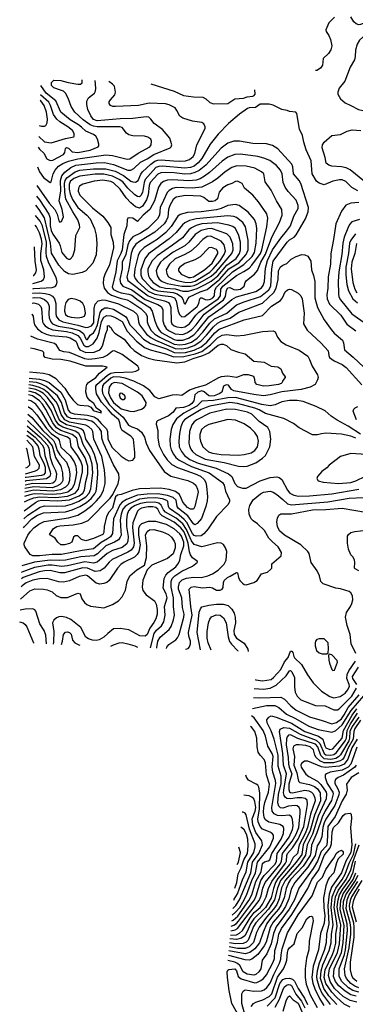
# Model space of a CAD drawing. Extents: x 997028 to 1115134, y 536408 to 618974.
# Tile 11 of 256: x 997028 to 1000520, y 551237 to 561478. Entities that reach past the tile are written whole.
import ezdxf

# ---------------------------------------------------------------- set-up
doc = ezdxf.new("R2010")
doc.units = 0

msp = doc.modelspace()

# ---------------------------------------------------------------- linework, layer by layer
at = {"layer": '0CON10XD'}
for points in [[(1000765, 561528), (1000619, 561445), (1000575, 561427), (1000555, 561425), (1000528, 561435), (1000506, 561456), (1000475, 561507)], [(1000305, 561503), (1000243, 561447), (1000214, 561374), (1000217, 561355), (1000244, 561314), (1000263, 561273), (1000276, 561205), (1000267, 561165), (1000241, 561125), (1000186, 561075), (1000178, 561005), (1000158, 560975), (1000119, 560951), (1000107, 560950)], [(1000992, 561498), (1000945, 561476), (1000825, 561446), (1000675, 561365), (1000562, 561265), (1000538, 561225), (1000522, 561162), (1000520, 561095), (1000511, 561059), (1000466, 560985), (1000411, 560839), (1000351, 560765), (1000337, 560725), (1000339, 560705), (1000365, 560655), (1000415, 560612), (1000475, 560587), (1000553, 560543), (1000675, 560515)], [(997202, 559644), (997236, 559605), (997331, 559455), (997344, 559415), (997344, 559335), (997355, 559286), (997375, 559248), (997439, 559155), (997451, 559125), (997466, 559055), (997515, 558997), (997535, 558986), (997555, 558986), (997583, 559017), (997601, 559085), (997612, 559235), (997655, 559315), (997652, 559345), (997634, 559395), (997581, 559479), (997510, 559610), (997499, 559685), (997495, 559775), (997501, 559805), (997518, 559832), (997605, 559895), (997655, 559912), (997795, 559927), (997925, 559927), (998021, 559901), (998107, 559857), (998185, 559800), (998205, 559790), (998235, 559787), (998261, 559805), (998288, 559872), (998305, 559894), (998393, 559977), (998434, 560006), (998465, 560017), (998502, 560022), (998630, 560010), (998695, 560005), (998755, 560011), (998795, 560025), (998833, 560055), (998850, 560085), (998872, 560178), (998957, 560345), (998958, 560365), (998944, 560394), (998925, 560409), (998825, 560424), (998724, 560454), (998694, 560475), (998665, 560535), (998645, 560560), (998585, 560591), (998545, 560604), (998375, 560610), (998265, 560585), (998025, 560574), (997996, 560576), (997974, 560584), (997960, 560605), (997961, 560625), (997972, 560645), (998018, 560695), (998026, 560725), (998014, 560785), (997995, 560808), (997956, 560836)], [(997206, 559753), (997335, 559570), (997394, 559504), (997418, 559455), (997435, 559385), (997445, 559373), (997465, 559380), (997484, 559426), (997472, 559505), (997439, 559595), (997456, 559694), (997453, 559805), (997468, 559855), (997497, 559893), (997559, 559941), (997611, 559965), (997825, 559989), (997912, 559992), (998005, 559972), (998155, 559914), (998185, 559913), (998215, 559929), (998285, 559996), (998355, 560031), (998425, 560076), (998595, 560146), (998606, 560155), (998611, 560175), (998592, 560245), (998515, 560335), (998427, 560397), (998394, 560445), (998373, 560463), (998345, 560468), (998205, 560449), (998075, 560446), (997835, 560427), (997795, 560439), (997767, 560477), (997739, 560545), (997728, 560595), (997728, 560632), (997745, 560665), (997808, 560715), (997817, 560735), (997819, 560765), (997814, 560844)], [(997214, 559946), (997235, 559894), (997275, 559836), (997345, 559786), (997355, 559793), (997376, 559874), (997396, 559914), (997432, 559955), (997477, 559983), (997535, 560008), (997635, 560032), (997925, 560071), (997995, 560065), (998145, 560028), (998175, 560031), (998261, 560089), (998382, 560155), (998398, 560175), (998400, 560215), (998392, 560235), (998360, 560255), (998327, 560265), (998205, 560270), (998165, 560279), (998138, 560298), (998095, 560355), (998072, 560365), (997835, 560365), (997795, 560370), (997763, 560383), (997689, 560435), (997601, 560515), (997564, 560574), (997532, 560662), (997504, 560714), (997486, 560736), (997454, 560746), (997385, 560769), (997358, 560795), (997358, 560825), (997385, 560850), (997455, 560845), (997533, 560823), (997635, 560807), (997661, 560809), (997680, 560820), (997679, 560852)], [(998394, 560811), (998515, 560773), (998635, 560733), (998731, 560691), (998835, 560675), (998935, 560671), (998966, 560656), (999005, 560616), (999045, 560604), (999195, 560607), (999265, 560656), (999358, 560662), (999395, 560677), (999455, 560682), (999469, 560691), (999478, 560705), (999475, 560749)], [(997222, 560153), (997235, 560133), (997278, 560088), (997312, 560032), (997345, 560013), (997375, 560016), (997486, 560075), (997499, 560095), (997505, 560137), (997515, 560147), (997535, 560142), (997575, 560105), (997635, 560096), (997760, 560120), (997844, 560156), (997851, 560165), (997852, 560185), (997839, 560235), (997821, 560265), (997795, 560285), (997715, 560319), (997670, 560360), (997639, 560385), (997553, 560435), (997456, 560515), (997403, 560633), (997304, 560715), (997247, 560792)], [(997226, 560264), (997285, 560209), (997355, 560196), (997505, 560241), (997591, 560259), (997596, 560265), (997594, 560295), (997579, 560325), (997530, 560365), (997445, 560414), (997415, 560442), (997381, 560491), (997349, 560585), (997330, 560620), (997244, 560698)], [(1000545, 559699), (1000485, 559731), (1000420, 559795), (1000385, 559811), (1000355, 559812), (1000285, 559799), (1000195, 559762), (1000145, 559777), (1000117, 559797), (1000072, 559875), (1000060, 560010), (1000010, 560125), (999983, 560205), (999970, 560275), (999940, 560340), (999912, 560502), (999900, 560515), (999835, 560523), (999810, 560535), (999755, 560544), (999665, 560588), (999625, 560600), (999531, 560599), (999480, 560565), (999415, 560560), (999397, 560553), (999316, 560495), (999202, 560398), (999094, 560286), (999010, 560185), (998925, 560035), (998885, 559989), (998845, 559955), (998805, 559940), (998745, 559932), (998515, 559953), (998475, 559951), (998445, 559940), (998334, 559816), (998324, 559786), (998305, 559680), (998290, 559650), (998275, 559637), (998255, 559639), (998225, 559656), (998155, 559725), (998100, 559790), (998065, 559817), (997995, 559852), (997905, 559872), (997815, 559871), (997655, 559849), (997593, 559825), (997553, 559795), (997544, 559765), (997543, 559715), (997555, 559665), (997579, 559609), (997635, 559524), (997727, 559445), (997761, 559405), (997807, 559305), (997824, 559236), (997831, 559145), (997825, 559031), (997789, 558945), (997716, 558865), (997679, 558849), (997581, 558829), (997535, 558835), (997495, 558858), (997434, 558924), (997360, 559050), (997350, 559155), (997285, 559417), (997230, 559505), (997198, 559549)], [(997230, 560379), (997255, 560371), (997285, 560370), (997301, 560379), (997315, 560405), (997318, 560442), (997306, 560515), (997284, 560585), (997247, 560635), (997241, 560640)], [(1000615, 559794), (1000465, 559915), (1000425, 559938), (1000375, 559949), (1000275, 559954), (1000243, 559965), (1000216, 559986), (1000206, 560044), (1000176, 560145), (1000179, 560175), (1000196, 560205), (1000275, 560272), (1000365, 560284), (1000435, 560319), (1000487, 560333), (1000578, 560325)], [(998695, 558096), (998755, 558103), (998817, 558125), (998875, 558166), (998935, 558229), (999005, 558323), (999055, 558367), (999183, 558427), (999285, 558512), (999365, 558545), (999535, 558600), (999622, 558668), (999642, 558705), (999651, 558885), (999667, 558965), (999810, 559165), (999835, 559189), (999883, 559217), (999905, 559240), (1000001, 559405), (1000029, 559481), (1000032, 559525), (999953, 559775), (999935, 559806), (999876, 559876), (999869, 559949), (999860, 559975), (999715, 560136), (999658, 560168), (999595, 560186), (999455, 560190), (999315, 560216), (999256, 560214), (999195, 560194), (999125, 560143), (998965, 559965), (998895, 559908), (998852, 559888), (998805, 559874), (998745, 559871), (998635, 559885), (998545, 559889), (998496, 559884), (998465, 559871), (998385, 559785), (998376, 559755), (998364, 559655), (998348, 559605), (998305, 559540), (998275, 559518), (998235, 559532), (998184, 559574), (998136, 559626), (998075, 559714), (998005, 559780), (997975, 559795), (997895, 559808), (997805, 559800), (997685, 559766), (997651, 559745), (997641, 559725), (997637, 559695), (997655, 559653), (997785, 559522), (997894, 559435), (997947, 559367), (997975, 559315), (997977, 559245), (998002, 559165), (998003, 559105), (997962, 558928), (997914, 558826), (997901, 558785), (997896, 558735), (997908, 558685), (997942, 558642), (997984, 558614), (998075, 558581), (998145, 558564), (998185, 558545), (998289, 558475), (998337, 558427), (998353, 558395), (998356, 558335), (998365, 558305), (998397, 558245), (998435, 558208), (998485, 558176), (998635, 558102), (998695, 558096)], [(998665, 558144), (998725, 558144), (998785, 558166), (998839, 558201), (998883, 558245), (998995, 558389), (999135, 558485), (999234, 558566), (999285, 558596), (999485, 558651), (999545, 558690), (999563, 558715), (999576, 558755), (999587, 558895), (999605, 558975), (999660, 559085), (999744, 559206), (999803, 559277), (999847, 559333), (999882, 559435), (999927, 559515), (999926, 559545), (999905, 559602), (999821, 559691), (999792, 559735), (999771, 559785), (999758, 559875), (999742, 559912), (999700, 559960), (999632, 560012), (999568, 560038), (999505, 560054), (999325, 560079), (999265, 560076), (999195, 560048), (999135, 560005), (999002, 559888), (998950, 559850), (998906, 559824), (998865, 559810), (998789, 559801), (998617, 559813), (998565, 559808), (998525, 559794), (998497, 559773), (998473, 559737), (998432, 559595), (998384, 559505), (998312, 559445), (998255, 559380), (998205, 559414), (998175, 559418), (998155, 559412), (998146, 559395), (998143, 559335), (998111, 559245), (998093, 559085), (998081, 559045), (998041, 558969), (998030, 558855), (997991, 558695), (998005, 558671), (998045, 558651), (998085, 558638), (998165, 558624), (998195, 558612), (998261, 558561), (998383, 558483), (998408, 558448), (998434, 558345), (998458, 558285), (998478, 558248), (998502, 558225), (998635, 558150), (998665, 558144)], [(998725, 558204), (998775, 558225), (998818, 558255), (998864, 558305), (998947, 558415), (999148, 558565), (999171, 558599), (999179, 558665), (999195, 558689), (999215, 558693), (999255, 558673), (999285, 558667), (999325, 558676), (999364, 558705), (999374, 558745), (999387, 558765), (999470, 558830), (999501, 558869), (999536, 558955), (999585, 559040), (999653, 559217), (999731, 559369), (999758, 559445), (999754, 559505), (999700, 559595), (999645, 559705), (999582, 559792), (999569, 559875), (999545, 559897), (999475, 559932), (999385, 559955), (999288, 559958), (999235, 559940), (999165, 559896), (999091, 559829), (999035, 559790), (998925, 559736), (998825, 559724), (998655, 559732), (998617, 559723), (998585, 559703), (998561, 559679), (998523, 559597), (998490, 559525), (998482, 559445), (998462, 559405), (998361, 559305), (998285, 559256), (998205, 559218), (998171, 559179), (998153, 559135), (998132, 559035), (998096, 558955), (998093, 558885), (998070, 558775), (998076, 558736), (998100, 558705), (998195, 558668), (998335, 558569), (998466, 558516), (998500, 558495), (998517, 558465), (998516, 558346), (998530, 558300), (998554, 558265), (998577, 558245), (998645, 558211), (998725, 558204)], [(998715, 558275), (998745, 558283), (998795, 558315), (998860, 558405), (998891, 558435), (999094, 558575), (999116, 558605), (999122, 558675), (999143, 558707), (999285, 558819), (999362, 558858), (999415, 558895), (999444, 558926), (999533, 559045), (999548, 559085), (999599, 559325), (999611, 559415), (999598, 559458), (999513, 559583), (999455, 559652), (999368, 559725), (999343, 559775), (999295, 559798), (999275, 559796), (999237, 559773), (999195, 559762), (999141, 559729), (999102, 559685), (999085, 559615), (999061, 559595), (999035, 559586), (998995, 559586), (998945, 559629), (998912, 559642), (998755, 559651), (998657, 559633), (998625, 559609), (998589, 559545), (998577, 559505), (998568, 559425), (998551, 559385), (998530, 559355), (998435, 559268), (998275, 559171), (998238, 559142), (998205, 559099), (998188, 559045), (998164, 558886), (998144, 558805), (998155, 558765), (998365, 558605), (998435, 558578), (998535, 558555), (998576, 558536), (998592, 558515), (998601, 558485), (998603, 558335), (998610, 558315), (998635, 558294), (998665, 558283), (998715, 558275)], [(1000555, 559575), (1000475, 559568), (1000420, 559550), (1000376, 559485), (1000318, 559355), (1000292, 559192), (1000265, 559045), (1000262, 558935), (1000236, 558804), (1000233, 558687), (1000223, 558615), (1000227, 558575), (1000250, 558520), (1000370, 558405), (1000432, 558312), (1000525, 558241)], [(998715, 558387), (998745, 558392), (998874, 558495), (998893, 558525), (998903, 558575), (998913, 558585), (998925, 558586), (998959, 558569), (998985, 558564), (999015, 558571), (999038, 558585), (999054, 558605), (999059, 558665), (999075, 558695), (999244, 558855), (999360, 558930), (999446, 559015), (999473, 559055), (999490, 559155), (999495, 559305), (999488, 559355), (999470, 559400), (999405, 559475), (999311, 559545), (999275, 559556), (999193, 559547), (999125, 559515), (999075, 559501), (998918, 559478), (998775, 559473), (998697, 559453), (998675, 559433), (998605, 559327), (998549, 559265), (998457, 559193), (998323, 559107), (998278, 559062), (998261, 559025), (998227, 558885), (998221, 558815), (998229, 558785), (998253, 558755), (998365, 558655), (998435, 558624), (998515, 558610), (998600, 558600), (998640, 558585), (998655, 558555), (998677, 558447), (998692, 558412), (998715, 558387)], [(997164, 558679), (997175, 558682), (997365, 558692), (997396, 558704), (997411, 558719), (997418, 558752), (997409, 558795), (997332, 558945), (997307, 559015), (997303, 559055), (997307, 559163), (997265, 559335), (997242, 559382), (997194, 559440)], [(998745, 558522), (998755, 558524), (998777, 558575), (998796, 558595), (998905, 558646), (998979, 558671), (999110, 558780), (999205, 558885), (999310, 558950), (999383, 559035), (999406, 559085), (999406, 559185), (999379, 559325), (999349, 559369), (999285, 559420), (999255, 559431), (999195, 559438), (998865, 559407), (998795, 559390), (998745, 559365), (998721, 559345), (998656, 559265), (998585, 559197), (998367, 559043), (998329, 558991), (998289, 558875), (998290, 558825), (998304, 558785), (998388, 558695), (998425, 558671), (998465, 558657), (998625, 558639), (998667, 558627), (998712, 558595), (998729, 558565), (998735, 558533), (998745, 558522)], [(998725, 558653), (998785, 558655), (998875, 558682), (998958, 558722), (999021, 558759), (999089, 558815), (999185, 558924), (999281, 558995), (999316, 559045), (999327, 559085), (999326, 559165), (999304, 559244), (999269, 559309), (999246, 559326), (999205, 559341), (999085, 559365), (998925, 559356), (998863, 559337), (998815, 559313), (998789, 559291), (998722, 559208), (998618, 559132), (998459, 559021), (998405, 558970), (998361, 558885), (998360, 558855), (998369, 558815), (998383, 558785), (998416, 558745), (998485, 558700), (998545, 558686), (998645, 558677), (998725, 558653)], [(1000565, 559400), (1000485, 559374), (1000461, 559349), (1000441, 559309), (1000403, 559217), (1000390, 559155), (1000381, 559035), (1000348, 558855), (1000340, 558755), (1000344, 558625), (1000349, 558595), (1000365, 558565), (1000485, 558420), (1000635, 558311)], [(997166, 558735), (997251, 558759), (997275, 558776), (997288, 558805), (997279, 558875), (997250, 558975), (997249, 559045), (997264, 559145), (997256, 559195), (997235, 559262), (997205, 559325), (997190, 559340)], [(998805, 558705), (998845, 558713), (998881, 558729), (999020, 558810), (999075, 558860), (999236, 559045), (999250, 559085), (999247, 559147), (999219, 559215), (999185, 559251), (999025, 559305), (998985, 559304), (998915, 559285), (998853, 559245), (998788, 559165), (998745, 559125), (998625, 559061), (998524, 558985), (998494, 558955), (998462, 558905), (998450, 558865), (998459, 558815), (998479, 558779), (998509, 558755), (998564, 558734), (998715, 558707), (998805, 558705)], [(998805, 558745), (998855, 558758), (999005, 558851), (999042, 558885), (999109, 558965), (999157, 559035), (999169, 559075), (999157, 559135), (999125, 559173), (999016, 559226), (998978, 559222), (998935, 559192), (998868, 559122), (998809, 559071), (998748, 559035), (998645, 558991), (998588, 558935), (998554, 558875), (998558, 558835), (998577, 558805), (998609, 558785), (998668, 558765), (998745, 558748), (998805, 558745)], [(1000521, 559249), (1000472, 559185), (1000458, 559152), (1000448, 559045), (1000423, 558903), (1000421, 558825), (1000431, 558725), (1000448, 558658), (1000494, 558574), (1000542, 558532)], [(997170, 558816), (997175, 558819), (997195, 558845), (997203, 558875), (997190, 558965), (997183, 559113), (997182, 559117)], [(998806, 558796), (998835, 558802), (998951, 558875), (999030, 558945), (999089, 559045), (999090, 559065), (999077, 559087), (999025, 559108), (998995, 559104), (998905, 559012), (998849, 558981), (998745, 558941), (998695, 558905), (998681, 558885), (998682, 558865), (998710, 558830), (998785, 558798), (998806, 558796)], [(1000531, 559149), (1000516, 559045), (1000483, 558957), (1000477, 558885), (1000494, 558745), (1000516, 558676), (1000537, 558637)], [(997162, 558633), (997165, 558634), (997235, 558637), (997295, 558630), (997339, 558619), (997371, 558601), (997390, 558575), (997405, 558525), (997404, 558425), (997409, 558395), (997437, 558357), (997479, 558335), (997635, 558301), (997715, 558276), (997741, 558279), (997775, 558294), (997799, 558325), (997804, 558475), (997815, 558520), (997846, 558554), (997895, 558565), (997925, 558562), (998055, 558524), (998211, 558445), (998247, 558415), (998259, 558395), (998264, 558335), (998276, 558305), (998348, 558208), (998392, 558172), (998441, 558145), (998645, 558058), (998716, 558056), (998776, 558064), (998845, 558088), (998914, 558135), (998972, 558195), (999044, 558285), (999085, 558321), (999125, 558341), (999218, 558372), (999309, 558435), (999555, 558531), (999671, 558639), (999698, 558685), (999716, 558776), (999722, 558865), (999742, 558908), (999765, 558925), (999807, 558943), (999853, 558987), (999904, 559016), (999965, 559034), (999995, 559033), (1000025, 559017), (1000056, 558965), (1000064, 558875), (1000086, 558816), (1000100, 558755), (1000100, 558585), (1000127, 558485), (1000196, 558356), (1000269, 558255), (1000299, 558219), (1000386, 558145), (1000398, 558118), (1000409, 558045), (1000497, 557967), (1000609, 557865)], [(997161, 558584), (997185, 558588), (997245, 558584), (997287, 558567), (997315, 558542), (997329, 558519), (997336, 558495), (997330, 558415), (997336, 558376), (997351, 558335), (997369, 558315), (997430, 558290), (997561, 558271), (997649, 558245), (997691, 558215), (997715, 558160), (997725, 558150), (997735, 558153), (997760, 558195), (997795, 558222), (997815, 558247), (997837, 558303), (997866, 558434), (997885, 558462), (997915, 558480), (997945, 558481), (998005, 558468), (998130, 558390), (998148, 558368), (998176, 558305), (998218, 558258), (998316, 558156), (998389, 558109), (998555, 558055), (998635, 558018), (998695, 558013), (998755, 558018), (998845, 558040), (998915, 558077), (998974, 558125), (999059, 558221), (999105, 558260), (999365, 558356), (999555, 558402), (999648, 558498), (999742, 558558), (999762, 558585), (999791, 558649), (999815, 558669), (999835, 558676), (999855, 558673), (999925, 558633), (999953, 558605), (999966, 558574), (999987, 558425), (999980, 558315), (1000018, 558248), (1000164, 558114), (1000239, 558035), (1000244, 557985), (1000253, 557965), (1000301, 557931), (1000382, 557892), (1000425, 557861), (1000589, 557679)], [(997635, 558377), (997675, 558383), (997704, 558395), (997712, 558425), (997702, 558492), (997686, 558525), (997659, 558549), (997615, 558569), (997565, 558577), (997533, 558567), (997509, 558535), (997498, 558495), (997494, 558445), (997505, 558411), (997526, 558395), (997565, 558384), (997635, 558377)], [(997158, 558529), (997175, 558533), (997225, 558518), (997249, 558495), (997256, 558475), (997266, 558335), (997275, 558315), (997294, 558294), (997329, 558269), (997373, 558253), (997516, 558234), (997575, 558220), (997633, 558193), (997657, 558167), (997695, 558093), (997715, 558079), (997745, 558080), (997793, 558107), (997835, 558165), (997857, 558223), (997881, 558339), (997905, 558385), (997935, 558401), (997975, 558398), (998015, 558384), (998095, 558338), (998147, 558237), (998243, 558133), (998327, 558067), (998385, 558043), (998545, 558004), (998633, 557973), (998735, 557975), (998855, 558003), (998925, 558028), (999014, 558096), (999085, 558169), (999135, 558195), (999185, 558202), (999285, 558190), (999365, 558195), (999555, 558236), (999665, 558243), (999685, 558232), (999712, 558175), (999745, 558130), (999799, 558095), (999935, 558042), (1000025, 557978), (1000045, 557945), (1000071, 557875), (1000126, 557785), (1000132, 557755), (1000127, 557733), (1000104, 557685), (1000052, 557655), (999958, 557632), (999755, 557607), (999635, 557577), (999565, 557566), (999465, 557578), (999258, 557618), (999232, 557632), (999200, 557675), (999175, 557680), (999149, 557665), (999132, 557605), (999103, 557585), (999053, 557567), (999015, 557562), (998995, 557566), (998948, 557608), (998925, 557617), (998881, 557605), (998851, 557575), (998839, 557515), (998820, 557485), (998792, 557465), (998734, 557444), (998653, 557437), (998626, 557395), (998575, 557357), (998461, 557305), (998452, 557295), (998448, 557272), (998464, 557205), (998465, 557125), (998481, 557045), (998524, 556955), (998561, 556901), (998613, 556853), (998669, 556819), (998855, 556755), (998910, 556730), (998947, 556697), (998964, 556665), (998973, 556625), (998981, 556515), (998979, 556475), (998965, 556415), (998920, 556290), (998875, 556238), (998850, 556225), (998835, 556235), (998776, 556316), (998679, 556395), (998668, 556415), (998655, 556479), (998625, 556509), (998565, 556529), (998465, 556545), (998355, 556544), (998255, 556533), (998141, 556489), (998095, 556459), (998069, 556431), (998004, 556285), (997993, 556135), (997972, 556098), (997943, 556077), (997875, 556041), (997798, 555975), (997677, 555957), (997465, 555914), (997365, 555914), (997235, 555900), (997165, 555900), (997136, 555916), (997082, 555995), (997075, 556015), (997076, 556035), (997114, 556115), (997140, 556155), (997175, 556192), (997228, 556232), (997283, 556257), (997535, 556297), (997634, 556326), (997705, 556370), (997783, 556427), (997828, 556472), (997871, 556525), (997902, 556585), (997918, 556655), (997919, 556705), (997910, 556795), (997884, 556935), (997799, 557115), (997788, 557195), (997779, 557215), (997748, 557245), (997715, 557261), (997545, 557291), (997497, 557315), (997460, 557370), (997429, 557465), (997408, 557505), (997331, 557591), (997281, 557631), (997234, 557654), (997164, 557674), (997125, 557679)], [(997154, 558416), (997156, 558415), (997167, 558395), (997174, 558335), (997184, 558305), (997214, 558264), (997258, 558228), (997305, 558206), (997352, 558192), (997515, 558178), (997555, 558169), (997611, 558135), (997624, 558115), (997631, 558091), (997639, 558065), (997655, 558045), (997715, 558017), (997805, 558021), (997861, 558045), (997879, 558065), (997893, 558097), (997925, 558213), (997942, 558255), (997943, 558295), (997953, 558297), (997960, 558295), (997962, 558282), (997975, 558280), (997990, 558250), (998019, 558219), (998115, 558156), (998178, 558075), (998218, 558038), (998295, 557986), (998365, 557958), (998435, 557941), (998665, 557910), (998745, 557919), (998834, 557955), (998934, 557984), (998997, 558013), (999095, 558091), (999125, 558102), (999145, 558102), (999179, 558089), (999225, 558047), (999305, 558019), (999375, 558003), (999465, 557928), (999572, 557915), (999645, 557876), (999715, 557869), (999746, 557845), (999762, 557802), (999792, 557765), (999792, 557755), (999766, 557724), (999760, 557705), (999750, 557695), (999722, 557685), (999625, 557670), (999565, 557667), (999497, 557685), (999477, 557705), (999476, 557736), (999466, 557766), (999410, 557785), (999356, 557784), (999285, 557758), (999195, 557772), (999125, 557765), (999096, 557754), (998962, 557678), (998860, 557650), (998796, 557624), (998715, 557568), (998665, 557575), (998616, 557574), (998475, 557534), (998435, 557555), (998382, 557622), (998315, 557671), (998217, 557717), (998125, 557751), (998075, 557761), (998005, 557764), (997975, 557748), (997901, 557685), (997890, 557665), (997887, 557625), (997891, 557595), (997911, 557551), (997960, 557475), (998007, 557427), (998106, 557345), (998162, 557262), (998195, 557242), (998255, 557221), (998297, 557187), (998326, 557135), (998343, 557073), (998378, 556998), (998530, 556780), (998601, 556731), (998776, 556685), (998835, 556657), (998860, 556635), (998880, 556595), (998886, 556565), (998852, 556415), (998835, 556386), (998805, 556386), (998775, 556405), (998725, 556461), (998710, 556500), (998690, 556540), (998650, 556570), (998582, 556592), (998495, 556605), (998275, 556599), (998200, 556580), (998085, 556539), (998045, 556532), (998025, 556515), (997995, 556397), (997955, 556355), (997931, 556309), (997906, 556205), (997903, 556145), (997895, 556125), (997795, 556083), (997715, 556059), (997671, 556071), (997635, 556109), (997605, 556111), (997587, 556095), (997571, 556045), (997545, 556029), (997495, 556015), (997455, 556015), (997425, 556042), (997396, 556086), (997344, 556115), (997338, 556125), (997381, 556185), (997416, 556205), (997445, 556212), (997585, 556224), (997675, 556240), (997741, 556269), (997970, 556500), (997999, 556541), (998054, 556655), (998063, 556705), (998059, 556755), (998005, 556847), (997900, 557075), (997883, 557125), (997879, 557195), (997860, 557225), (997805, 557286), (997775, 557303), (997710, 557320), (997565, 557331), (997527, 557347), (997493, 557393), (997465, 557496), (997423, 557565), (997304, 557664), (997257, 557687), (997203, 557703), (997126, 557713)], [(997128, 557749), (997235, 557739), (997286, 557726), (997334, 557704), (997455, 557605), (997501, 557525), (997534, 557415), (997555, 557392), (997595, 557380), (997735, 557366), (997805, 557346), (997835, 557326), (997875, 557277), (997932, 557222), (997941, 557195), (997946, 557115), (997990, 557030), (998085, 556939), (998135, 556903), (998165, 556890), (998205, 556895), (998225, 556925), (998228, 556975), (998214, 557114), (998185, 557145), (998096, 557206), (998082, 557232), (998072, 557285), (998059, 557315), (997993, 557373), (997951, 557421), (997881, 557501), (997828, 557585), (997819, 557635), (997822, 557665), (997832, 557685), (997941, 557779), (997975, 557800), (998015, 557809), (998204, 557816), (998237, 557823), (998264, 557835), (998270, 557845), (998258, 557875), (998095, 557995), (998015, 558034), (997995, 558030), (997942, 557988), (997894, 557966), (997815, 557949), (997745, 557945), (997705, 557951), (997545, 558015), (997487, 558025), (997445, 558038), (997412, 558092), (997389, 558109), (997215, 558154), (997145, 558185)], [(997130, 557814), (997275, 557802), (997335, 557787), (997400, 557750), (997497, 557647), (997537, 557583), (997585, 557519), (997631, 557475), (997655, 557468), (997740, 557460), (997767, 557447), (997792, 557415), (997805, 557408), (997875, 557389), (997879, 557395), (997872, 557405), (997827, 557437), (997800, 557485), (997757, 557517), (997731, 557551), (997718, 557605), (997719, 557655), (997728, 557685), (997744, 557706), (997820, 557755), (997859, 557801), (997938, 557865), (997893, 557873), (997715, 557875), (997554, 557926), (997458, 557942), (997367, 557947), (997294, 557964), (997281, 557981), (997280, 558015), (997265, 558030), (997180, 558055), (997140, 558063)], [(997067, 556194), (997077, 556205), (997156, 556285), (997215, 556323), (997275, 556349), (997505, 556359), (997575, 556379), (997655, 556416), (997723, 556457), (997771, 556499), (997809, 556545), (997824, 556575), (997832, 556625), (997843, 556755), (997839, 556845), (997806, 556954), (997771, 557031), (997715, 557115), (997705, 557165), (997691, 557201), (997663, 557223), (997627, 557237), (997515, 557263), (997455, 557300), (997435, 557327), (997377, 557467), (997317, 557547), (997275, 557590), (997242, 557612), (997195, 557631), (997124, 557646)], [(998215, 557404), (998294, 557426), (998325, 557444), (998342, 557465), (998343, 557495), (998301, 557565), (998254, 557605), (998095, 557695), (998015, 557704), (997985, 557692), (997961, 557655), (997954, 557596), (997973, 557545), (998005, 557496), (998085, 557431), (998175, 557405), (998215, 557404)], [(1000575, 557166), (1000445, 557250), (1000332, 557312), (1000268, 557355), (1000205, 557409), (1000113, 557455), (999976, 557506), (999915, 557518), (999835, 557518), (999755, 557503), (999688, 557472), (999635, 557463), (999546, 557474), (999275, 557550), (999195, 557546), (999045, 557516), (998925, 557511), (998872, 557458), (998735, 557384), (998660, 557325), (998622, 557268), (998604, 557215), (998592, 557115), (998595, 557045), (998605, 557005), (998628, 556958), (998654, 556925), (998687, 556897), (998815, 556830), (998999, 556765), (999139, 556665), (999157, 556635), (999169, 556575), (999212, 556485), (999212, 556465), (999196, 556434), (999075, 556310), (998989, 556181), (998945, 556129), (998915, 556111), (998865, 556107), (998845, 556113), (998825, 556134), (998767, 556247), (998741, 556281), (998688, 556325), (998586, 556395), (998576, 556415), (998571, 556465), (998558, 556478), (998514, 556495), (998445, 556505), (998355, 556502), (998275, 556491), (998167, 556443), (998125, 556415), (998102, 556388), (998084, 556335), (998073, 556275), (998079, 556159), (998083, 556115), (998075, 556095), (998055, 556069), (998016, 556044), (997923, 556005), (997837, 555923), (997805, 555903), (997665, 555892), (997505, 555857), (997445, 555852), (997345, 555858), (997184, 555836), (997051, 555797)], [(997070, 556287), (997114, 556325), (997241, 556409), (997285, 556422), (997415, 556417), (997505, 556422), (997579, 556441), (997645, 556471), (997716, 556515), (997753, 556555), (997767, 556597), (997788, 556765), (997784, 556855), (997757, 556937), (997690, 557060), (997666, 557136), (997643, 557173), (997607, 557197), (997479, 557239), (997435, 557264), (997401, 557311), (997357, 557417), (997301, 557501), (997245, 557562), (997188, 557598), (997122, 557613)], [(997074, 556369), (997192, 556455), (997225, 556472), (997255, 556480), (997425, 556472), (997545, 556484), (997646, 556524), (997686, 556555), (997703, 556583), (997717, 556675), (997738, 556755), (997739, 556835), (997710, 556920), (997641, 557035), (997622, 557125), (997575, 557162), (997455, 557204), (997413, 557233), (997374, 557284), (997300, 557425), (997265, 557478), (997233, 557513), (997163, 557565), (997121, 557577)], [(997077, 556462), (997119, 556485), (997176, 556504), (997236, 556514), (997405, 556509), (997525, 556522), (997607, 556555), (997642, 556595), (997683, 556775), (997681, 556835), (997664, 556885), (997631, 556945), (997565, 557035), (997552, 557115), (997525, 557135), (997445, 557164), (997408, 557185), (997373, 557215), (997335, 557264), (997260, 557395), (997195, 557478), (997145, 557514), (997119, 557522)], [(998095, 557526), (998115, 557528), (998128, 557545), (998121, 557565), (998095, 557590), (998075, 557593), (998064, 557575), (998074, 557545), (998095, 557526)], [(997116, 557453), (997121, 557451), (997155, 557428), (997208, 557368), (997307, 557225), (997355, 557175), (997425, 557125), (997440, 557105), (997444, 557086), (997455, 557031), (997555, 556942), (997595, 556880), (997614, 556835), (997619, 556765), (997610, 556705), (997595, 556645), (997571, 556599), (997528, 556565), (997456, 556546), (997365, 556539), (997184, 556546), (997133, 556537), (997080, 556518)], [(1000524, 557125), (1000475, 557147), (1000375, 557168), (1000213, 557177), (1000168, 557172), (1000125, 557161), (1000075, 557161), (999935, 557232), (999877, 557277), (999775, 557330), (999585, 557382), (999520, 557420), (999475, 557438), (999295, 557485), (999215, 557495), (999005, 557457), (998967, 557445), (998915, 557423), (998779, 557341), (998744, 557316), (998725, 557294), (998704, 557245), (998691, 557175), (998685, 557095), (998689, 557035), (998711, 556985), (998743, 556945), (998798, 556905), (998885, 556865), (999072, 556812), (999200, 556755), (999236, 556726), (999265, 556655), (999295, 556623), (999345, 556605), (999385, 556605), (999530, 556680), (999635, 556717), (999705, 556722), (999727, 556717), (999755, 556695), (999814, 556584), (999838, 556555), (999882, 556532), (999929, 556521)], [(999355, 556829), (999395, 556833), (999485, 556870), (999554, 556916), (999586, 556945), (999630, 557035), (999640, 557115), (999632, 557195), (999610, 557235), (999519, 557299), (999443, 557375), (999398, 557395), (999275, 557423), (999185, 557427), (999005, 557386), (998870, 557315), (998843, 557295), (998819, 557265), (998795, 557195), (998789, 557075), (998794, 557045), (998809, 557011), (998826, 556985), (998860, 556955), (998958, 556908), (999155, 556873), (999305, 556835), (999355, 556829)], [(1000534, 557315), (1000498, 557405), (1000503, 557427), (1000518, 557442), (1000545, 557456)], [(997113, 557374), (997155, 557342), (997269, 557205), (997380, 557100), (997397, 557067), (997418, 556998), (997445, 556951), (997515, 556877), (997541, 556815), (997549, 556755), (997547, 556685), (997532, 556645), (997505, 556615), (997452, 556588), (997377, 556573), (997175, 556585), (997081, 556563)], [(999305, 556950), (999365, 556954), (999435, 556973), (999474, 556996), (999503, 557035), (999513, 557095), (999504, 557144), (999476, 557185), (999431, 557231), (999365, 557275), (999275, 557313), (999195, 557318), (998995, 557267), (998950, 557245), (998919, 557215), (998904, 557165), (998902, 557125), (998909, 557095), (998933, 557035), (998992, 556982), (999035, 556968), (999123, 556957), (999305, 556950)], [(997111, 557309), (997312, 557115), (997366, 557046), (997400, 556925), (997456, 556835), (997474, 556765), (997476, 556685), (997468, 556665), (997447, 556643), (997415, 556625), (997365, 556610), (997175, 556620), (997083, 556601)], [(997108, 557253), (997241, 557135), (997315, 557055), (997331, 557025), (997344, 556925), (997369, 556851), (997400, 556790), (997410, 556755), (997405, 556695), (997394, 556675), (997375, 556659), (997335, 556650), (997165, 556655), (997084, 556638)], [(997106, 557203), (997190, 557135), (997263, 557055), (997280, 557025), (997291, 556945), (997347, 556775), (997350, 556755), (997342, 556728), (997308, 556702), (997095, 556680), (997086, 556676)], [(997104, 557157), (997158, 557115), (997216, 557045), (997228, 557015), (997237, 556945), (997281, 556865), (997292, 556825), (997293, 556765), (997277, 556745), (997256, 556736), (997095, 556717), (997087, 556715)], [(997089, 556755), (997194, 556786), (997215, 556797), (997232, 556815), (997236, 556845), (997181, 556935), (997164, 557035), (997103, 557104)], [(997091, 556816), (997110, 556825), (997133, 556847), (997135, 556865), (997108, 557005), (997099, 557023)], [(1000345, 556655), (1000475, 556664), (1000525, 556680), (1000625, 556731), (1000655, 556754), (1000671, 556775), (1000691, 556835), (1000690, 556910), (1000675, 556937), (1000633, 556955), (1000475, 556965), (1000365, 556936), (1000249, 556845), (1000224, 556816), (1000172, 556778), (1000128, 556725), (1000120, 556705), (1000135, 556681), (1000185, 556668), (1000345, 556655)], [(999929, 556521), (1000045, 556525), (1000275, 556548), (1000555, 556595)], [(998753, 554930), (998782, 554938), (998795, 554955), (998806, 554985), (998805, 555015), (998789, 555065), (998786, 555105), (998823, 555285), (998808, 555375), (998793, 555555), (998813, 555575), (998845, 555582), (998932, 555568), (999005, 555575), (999035, 555568), (999075, 555544), (999115, 555543), (999134, 555555), (999145, 555573), (999148, 555625), (999157, 555645), (999189, 555675), (999219, 555691), (999285, 555729), (999294, 555724), (999304, 555675), (999320, 555645), (999345, 555616), (999365, 555604), (999385, 555600), (999465, 555623), (999499, 555645), (999545, 555714), (999605, 555730), (999639, 555761), (999650, 555775), (999652, 555818), (999747, 555903), (999752, 555935), (999719, 555995), (999657, 556047), (999622, 556085), (999575, 556165), (999504, 556234), (999459, 556265), (999437, 556287), (999416, 556335), (999413, 556383), (999424, 556425), (999458, 556485), (999535, 556548), (999565, 556564), (999635, 556573), (999664, 556565), (999705, 556540), (999765, 556488), (999815, 556443), (999855, 556433), (1000235, 556462), (1000455, 556503), (1000605, 556510)], [(998455, 554942), (998455, 554948), (998467, 555015), (998491, 555055), (998584, 555136), (998603, 555167), (998628, 555235), (998638, 555285), (998627, 555375), (998628, 555465), (998603, 555575), (998604, 555635), (998615, 555665), (998643, 555695), (998715, 555742), (998827, 555793), (998879, 555835), (998874, 555845), (998825, 555881), (998805, 555911), (998794, 555944), (998780, 556035), (998758, 556105), (998735, 556155), (998705, 556194), (998635, 556251), (998509, 556319), (998490, 556340), (998465, 556387), (998446, 556405), (998415, 556411), (998365, 556410), (998294, 556396), (998272, 556385), (998255, 556365), (998206, 556245), (998202, 556195), (998221, 556035), (998213, 555995), (998189, 555961), (998155, 555939), (997992, 555865), (997958, 555835), (997907, 555773), (997865, 555745), (997815, 555739), (997735, 555775), (997684, 555776), (997495, 555724), (997445, 555724), (997345, 555748), (997285, 555746), (997230, 555735), (997065, 555676), (997046, 555663)], [(998555, 554938), (998559, 554951), (998581, 554979), (998653, 555027), (998671, 555049), (998687, 555085), (998737, 555265), (998738, 555295), (998723, 555365), (998714, 555465), (998680, 555555), (998680, 555580), (998692, 555625), (998718, 555652), (998765, 555670), (998835, 555678), (998915, 555675), (998985, 555693), (999035, 555713), (999095, 555753), (999156, 555815), (999176, 555855), (999182, 555945), (999171, 555985), (999148, 556018), (999125, 556034), (999085, 556038), (998925, 555996), (998845, 556018), (998815, 556058), (998764, 556175), (998726, 556235), (998655, 556295), (998546, 556356), (998525, 556381), (998499, 556429), (998475, 556451), (998435, 556461), (998345, 556457), (998285, 556447), (998229, 556425), (998184, 556396), (998162, 556368), (998148, 556332), (998139, 556281), (998139, 556205), (998156, 556104), (998153, 556055), (998142, 556025), (998095, 555989), (997994, 555956), (997938, 555925), (997833, 555837), (997795, 555827), (997705, 555838), (997525, 555798), (997465, 555792), (997365, 555806), (997325, 555805), (997181, 555779), (997050, 555730), (997049, 555729)], [(1000525, 554885), (1000477, 554987), (1000466, 555085), (1000435, 555176), (1000419, 555265), (1000428, 555312), (1000470, 555375), (1000485, 555405), (1000493, 555445), (1000490, 555485), (1000475, 555515), (1000455, 555529), (1000365, 555557), (1000318, 555565), (1000185, 555612), (1000163, 555635), (1000149, 555695), (1000124, 555745), (1000061, 555831), (1000039, 555925), (1000025, 555948), (999955, 556016), (999785, 556115), (999732, 556162), (999710, 556205), (999705, 556255), (999709, 556295), (999723, 556325), (999745, 556338), (999855, 556338), (1000075, 556379), (1000215, 556382), (1000385, 556398), (1000625, 556356)], [(998389, 554945), (998429, 555095), (998453, 555127), (998505, 555175), (998527, 555215), (998542, 555285), (998534, 555376), (998561, 555465), (998553, 555505), (998521, 555565), (998532, 555665), (998549, 555701), (998572, 555728), (998652, 555788), (998682, 555825), (998696, 555855), (998706, 555916), (998737, 556005), (998735, 556045), (998712, 556105), (998695, 556129), (998635, 556183), (998555, 556227), (998445, 556257), (998365, 556259), (998295, 556234), (998274, 556215), (998264, 556185), (998266, 556115), (998283, 556015), (998268, 555942), (998252, 555915), (998222, 555888), (998115, 555835), (998079, 555811), (998045, 555775), (997958, 555645), (997935, 555625), (997905, 555613), (997862, 555608), (997825, 555617), (997735, 555694), (997715, 555702), (997646, 555685), (997545, 555640), (997485, 555629), (997435, 555631), (997315, 555665), (997235, 555661), (997165, 555649), (997095, 555620), (997055, 555591), (997043, 555579)], [(997038, 555452), (997135, 555538), (997185, 555559), (997275, 555556), (997315, 555547), (997365, 555526), (997408, 555488), (997455, 555467), (997525, 555467), (997635, 555514), (997656, 555506), (997676, 555455), (997704, 555415), (997727, 555397), (997765, 555379), (997905, 555360), (997995, 555394), (998055, 555434), (998096, 555474), (998129, 555545), (998146, 555635), (998176, 555695), (998247, 555755), (998327, 555805), (998348, 555885), (998351, 556005), (998339, 556115), (998355, 556155), (998378, 556172), (998425, 556174), (998515, 556150), (998576, 556124), (998608, 556095), (998636, 556055), (998647, 556027), (998646, 555985), (998625, 555924), (998565, 555875), (998404, 555806), (998354, 555756), (998310, 555650), (998302, 555575), (998310, 555540), (998345, 555495), (998432, 555432), (998448, 555398), (998458, 555345), (998457, 555295), (998445, 555248), (998425, 555208), (998381, 555149), (998355, 555082), (998335, 555066), (998279, 555069), (998165, 555131), (998073, 555147), (998005, 555141), (997944, 555095), (997905, 555057), (997855, 555027), (997825, 555022), (997785, 555025), (997745, 555039), (997715, 555057), (997666, 555155), (997561, 555241), (997515, 555261), (997465, 555269), (997435, 555267), (997412, 555255), (997385, 555231), (997369, 555205), (997382, 555115), (997380, 555005), (997378, 554984)], [(1000555, 555744), (1000518, 555765), (1000513, 555773), (1000516, 555835), (1000512, 555855), (1000496, 555886), (1000472, 555912), (1000449, 555971), (1000438, 556035), (1000438, 556105), (1000448, 556125), (1000475, 556144), (1000515, 556156), (1000632, 556168)], [(998908, 554924), (998876, 555105), (998896, 555314), (998908, 555352), (998925, 555370), (998995, 555389), (999075, 555399), (999145, 555400), (999196, 555386), (999236, 555346), (999261, 555305), (999271, 555265), (999274, 555205), (999256, 555125), (999260, 555085), (999285, 555046), (999364, 554994), (999402, 554932), (999406, 554905)], [(997306, 554987), (997302, 555075), (997284, 555125), (997238, 555195), (997195, 555325), (997185, 555339), (997165, 555352), (997085, 555346), (997033, 555337)], [(999019, 554920), (998989, 554995), (998980, 555045), (998979, 555115), (998991, 555205), (999006, 555244), (999025, 555268), (999073, 555287), (999115, 555283), (999150, 555255), (999176, 555205), (999198, 555058), (999212, 555012), (999232, 554982), (999298, 554915), (999298, 554909)], [(997028, 555216), (997064, 555204), (997085, 555188), (997102, 555162), (997172, 554995), (997172, 554992)], [(997462, 554981), (997475, 555015), (997486, 555085), (997504, 555106), (997525, 555112), (997547, 555105), (997565, 555087), (997578, 555025), (997602, 554995), (997645, 554976), (997653, 554974)], [(997976, 554961), (998005, 554975), (998065, 554996), (998095, 554999), (998155, 554988), (998225, 554965), (998254, 554950)], [(1000225, 554882), (1000238, 554892), (1000240, 554935), (1000237, 554995), (1000225, 555012), (1000195, 555037), (1000145, 555040), (1000119, 555031), (1000107, 555015), (1000102, 554995), (1000102, 554965), (1000115, 554917), (1000145, 554891), (1000175, 554883), (1000225, 554882)], [(999479, 554616), (999485, 554613), (999555, 554603), (999645, 554617), (999670, 554635), (999745, 554718), (999782, 554798), (999823, 554845), (999845, 554911), (999859, 554909), (999870, 554895), (999879, 554855), (999889, 554839), (999960, 554770), (1000021, 554665), (1000081, 554581), (1000167, 554495), (1000255, 554438), (1000295, 554426), (1000362, 554438), (1000415, 554474), (1000443, 554507), (1000458, 554545), (1000456, 554565), (1000432, 554625), (1000434, 554666), (1000454, 554706), (1000521, 554805)], [(1000285, 554710), (1000305, 554713), (1000334, 554795), (1000332, 554812), (1000275, 554872), (1000252, 554878), (1000242, 554868), (1000243, 554815), (1000251, 554785), (1000275, 554718), (1000285, 554710)], [(999469, 554522), (999565, 554516), (999635, 554525), (999695, 554555), (999800, 554655), (999835, 554704), (999845, 554708), (999859, 554695), (999886, 554635), (999888, 554535), (999895, 554485), (999915, 554441), (999955, 554405), (1000105, 554345), (1000205, 554343), (1000295, 554299), (1000335, 554301), (1000351, 554309), (1000485, 554443), (1000534, 554525)], [(1000537, 554565), (1000494, 554625), (1000491, 554645), (1000552, 554745)], [(999449, 554315), (999595, 554345), (999684, 554344), (999725, 554325), (999805, 554255), (999899, 554209), (1000035, 554130), (1000135, 554097), (1000275, 554066), (1000315, 554081), (1000385, 554143), (1000476, 554294), (1000610, 554445)], [(999460, 554427), (999525, 554425), (999745, 554433), (999785, 554410), (999850, 554340), (999905, 554295), (1000045, 554228), (1000175, 554190), (1000275, 554153), (1000325, 554167), (1000375, 554207), (1000405, 554248), (1000446, 554324), (1000559, 554455)], [(999220, 551956), (999285, 551961), (999314, 551976), (999345, 552005), (999425, 552138), (999469, 552191), (999530, 552245), (999555, 552277), (999591, 552355), (999617, 552443), (999650, 552515), (999794, 552705), (999803, 552725), (999806, 552785), (999813, 552805), (999867, 552863), (999925, 552956), (999984, 553085), (1000022, 553315), (1000019, 553359), (999998, 553378), (999965, 553385), (999915, 553385), (999845, 553374), (999809, 553379), (999791, 553391), (999780, 553410), (999774, 553435), (999777, 553463), (999803, 553635), (999772, 553725), (999766, 553845), (999730, 554075), (999740, 554100), (999775, 554115), (999835, 554110), (999945, 554047), (1000113, 553983), (1000150, 553950), (1000195, 553846), (1000215, 553833), (1000265, 553828), (1000295, 553835), (1000325, 553855), (1000415, 553976), (1000428, 554005), (1000434, 554085), (1000469, 554155), (1000543, 554265)], [(999224, 552000), (999270, 552010), (999295, 552025), (999385, 552145), (999521, 552315), (999540, 552365), (999558, 552445), (999582, 552505), (999738, 552695), (999752, 552725), (999761, 552805), (999862, 552935), (999905, 553006), (999934, 553075), (999948, 553225), (999945, 553258), (999935, 553285), (999915, 553303), (999895, 553306), (999825, 553299), (999765, 553278), (999742, 553282), (999725, 553299), (999714, 553334), (999720, 553420), (999747, 553535), (999750, 553610), (999717, 553715), (999717, 553827), (999676, 553995), (999643, 554083), (999602, 554165), (999601, 554195), (999620, 554225), (999645, 554236), (999695, 554225), (999855, 554162), (999995, 554075), (1000137, 554027), (1000183, 553993), (1000204, 553925), (1000215, 553906), (1000255, 553888), (1000287, 553893), (1000385, 554005), (1000397, 554085), (1000486, 554245), (1000535, 554309)], [(1000575, 554193), (1000516, 554105), (1000503, 554075), (1000496, 553995), (1000444, 553905), (1000405, 553809), (1000386, 553784), (1000362, 553768), (1000293, 553747), (1000195, 553748), (1000151, 553771), (1000112, 553805), (1000099, 553829), (1000085, 553885), (1000051, 553915), (1000005, 553929), (999935, 553937), (999905, 553935), (999878, 553922), (999870, 553895), (999888, 553815), (999882, 553725), (999912, 553645), (999922, 553588), (999929, 553559), (999944, 553544), (1000045, 553524), (1000095, 553502), (1000128, 553478), (1000155, 553435), (1000158, 553355), (1000096, 553204), (1000051, 553045), (999976, 552895), (999964, 552795), (999906, 552715), (999743, 552525), (999710, 552445), (999681, 552325), (999618, 552225), (999484, 552085), (999462, 552045), (999406, 551905), (999385, 551884), (999355, 551870), (999275, 551866), (999212, 551875)], [(1000555, 554225), (1000487, 554125), (1000464, 554076), (1000461, 554005), (1000451, 553979), (1000365, 553833), (1000345, 553811), (1000316, 553794), (1000265, 553783), (1000195, 553790), (1000160, 553825), (1000129, 553915), (1000105, 553941), (999923, 554003), (999845, 554039), (999825, 554035), (999811, 554019), (999803, 553997), (999801, 553935), (999823, 553805), (999826, 553735), (999833, 553703), (999858, 553635), (999829, 553525), (999830, 553470), (999837, 553447), (999845, 553440), (999865, 553438), (999995, 553463), (1000038, 553458), (1000063, 553445), (1000082, 553425), (1000098, 553385), (1000101, 553355), (1000055, 553215), (1000023, 553075), (999998, 553015), (999935, 552895), (999917, 552805), (999875, 552765), (999838, 552695), (999713, 552545), (999691, 552505), (999668, 552442), (999644, 552345), (999585, 552244), (999463, 552125), (999430, 552075), (999393, 551987), (999370, 551950), (999335, 551926), (999285, 551912), (999216, 551918)], [(999229, 552050), (999255, 552059), (999283, 552077), (999305, 552101), (999473, 552325), (999490, 552365), (999537, 552525), (999573, 552577), (999685, 552695), (999699, 552725), (999707, 552805), (999760, 552875), (999831, 552975), (999866, 553055), (999874, 553094), (999868, 553158), (999855, 553186), (999835, 553203), (999755, 553197), (999712, 553202), (999677, 553217), (999656, 553245), (999650, 553285), (999693, 553533), (999689, 553565), (999662, 553652), (999654, 553704), (999666, 553816), (999656, 553846), (999611, 553921), (999584, 554025), (999562, 554085), (999467, 554217), (999441, 554239)], [(999234, 552105), (999248, 552112), (999298, 552155), (999414, 552316), (999442, 552375), (999486, 552515), (999539, 552615), (999555, 552700), (999575, 552720), (999615, 552729), (999630, 552740), (999650, 552805), (999747, 552953), (999772, 553015), (999775, 553065), (999769, 553085), (999736, 553106), (999622, 553132), (999585, 553155), (999571, 553181), (999565, 553235), (999569, 553285), (999579, 553335), (999616, 553445), (999626, 553525), (999597, 553625), (999587, 553747), (999572, 553782), (999529, 553829), (999511, 553861), (999499, 553915), (999494, 554005), (999474, 554075), (999444, 554115), (999430, 554126)], [(1000541, 553995), (1000485, 553905), (1000442, 553785), (1000405, 553735), (1000355, 553713), (1000205, 553699), (1000167, 553707), (1000025, 553767), (999991, 553765), (999959, 553741), (999954, 553725), (999958, 553705), (1000005, 553631), (1000035, 553605), (1000125, 553559), (1000162, 553522), (1000218, 553445), (1000222, 553425), (1000217, 553375), (1000135, 553195), (1000073, 553005), (1000018, 552895), (1000003, 552787), (999943, 552697), (999789, 552525), (999753, 552447), (999729, 552335), (999703, 552275), (999668, 552225), (999595, 552145), (999519, 552041), (999493, 551985), (999460, 551880), (999415, 551836), (999375, 551818), (999295, 551819), (999209, 551834)], [(1000535, 553911), (1000505, 553823), (1000475, 553735), (1000444, 553705), (1000385, 553673), (1000260, 553650), (1000220, 553635), (1000206, 553624), (1000205, 553595), (1000228, 553535), (1000287, 553445), (1000288, 553425), (1000273, 553357), (1000205, 553248), (1000174, 553185), (1000121, 553019), (1000065, 552893), (1000058, 552815), (1000049, 552785), (999976, 552674), (999847, 552535), (999825, 552502), (999799, 552441), (999779, 552345), (999750, 552270), (999721, 552225), (999649, 552145), (999601, 552079), (999561, 551989), (999524, 551876), (999475, 551814), (999424, 551776), (999375, 551762), (999205, 551792)], [(1000555, 553645), (1000478, 553595), (1000430, 553525), (1000435, 553465), (1000426, 553424), (1000385, 553355), (1000310, 553190), (1000233, 553085), (1000228, 552925), (1000219, 552885), (1000165, 552825), (1000125, 552726), (1000081, 552649), (999934, 552445), (999887, 552325), (999833, 552225), (999695, 552044), (999670, 551975), (999645, 551865), (999598, 551762), (999550, 551695), (999536, 551605), (999516, 551574), (999485, 551547), (999465, 551541), (999395, 551551), (999355, 551575), (999319, 551639), (999295, 551663), (999265, 551676), (999195, 551691)], [(1000528, 553725), (1000515, 553705), (1000398, 553622), (1000340, 553595), (1000315, 553576), (1000306, 553555), (1000306, 553535), (1000336, 553485), (1000353, 553445), (1000348, 553415), (1000306, 553305), (1000215, 553163), (1000197, 553125), (1000182, 553075), (1000172, 552978), (1000155, 552935), (1000124, 552885), (1000102, 552785), (1000026, 552665), (999891, 552505), (999852, 552435), (999829, 552335), (999795, 552255), (999754, 552196), (999665, 552093), (999633, 552035), (999591, 551885), (999572, 551845), (999505, 551756), (999445, 551705), (999415, 551696), (999375, 551698), (999205, 551746), (999200, 551747)], [(999240, 552164), (999275, 552194), (999317, 552245), (999351, 552299), (999389, 552371), (999443, 552525), (999483, 552605), (999502, 552715), (999632, 552875), (999669, 552965), (999669, 552995), (999656, 553015), (999635, 553029), (999555, 553058), (999531, 553085), (999509, 553135), (999505, 553165), (999523, 553267), (999528, 553438), (999517, 553497), (999505, 553515), (999487, 553527), (999410, 553570), (999389, 553599), (999381, 553619)], [(999247, 552234), (999276, 552265), (999314, 552325), (999433, 552605), (999451, 552715), (999515, 552805), (999556, 552895), (999547, 552937), (999485, 553025), (999455, 553105), (999448, 553165), (999477, 553245), (999484, 553285), (999476, 553346), (999465, 553375), (999445, 553393), (999415, 553405), (999361, 553414)], [(999325, 551087), (999236, 551246), (999208, 551382), (999189, 551515), (999188, 551575), (999195, 551591), (999205, 551598), (999265, 551605), (999285, 551586), (999302, 551525), (999332, 551502), (999475, 551460), (999496, 551464), (999536, 551484), (999565, 551507), (999595, 551545), (999666, 551675), (999678, 551715), (999684, 551795), (999712, 551885), (999726, 551965), (999752, 552025), (999858, 552172), (999955, 552325), (1000025, 552442), (1000066, 552535), (1000139, 552635), (1000195, 552785), (1000260, 552865), (1000272, 552905), (1000279, 553031), (1000292, 553075), (1000345, 553125), (1000395, 553201), (1000415, 553218), (1000466, 553226), (1000476, 553216), (1000479, 553169), (1000470, 553075), (1000485, 552895), (1000475, 552815), (1000423, 552727), (1000375, 552605), (1000274, 552455), (1000248, 552382), (1000235, 552265), (1000246, 552075), (1000221, 551965), (1000216, 551875), (1000195, 551795), (1000144, 551666), (1000124, 551585), (1000116, 551525), (1000120, 551495), (1000144, 551414), (1000176, 551346), (1000259, 551235)], [(999255, 552321), (999261, 552329), (999293, 552385), (999347, 552533), (999385, 552615), (999401, 552715), (999463, 552815), (999479, 552875), (999477, 552905), (999419, 553059), (999385, 553208), (999375, 553226), (999355, 553236), (999344, 553234)], [(999267, 552446), (999287, 552505), (999303, 552595), (999334, 552656), (999362, 552738), (999399, 552805), (999406, 552885), (999401, 552955), (999389, 553005), (999365, 553051), (999335, 553075), (999328, 553076)], [(999291, 552691), (999304, 552715), (999324, 552815), (999309, 552873)], [(999405, 551006), (999339, 551245), (999341, 551345), (999354, 551375), (999374, 551386), (999465, 551375), (999545, 551377), (999572, 551388), (999598, 551412), (999635, 551456), (999673, 551547), (999732, 551665), (999746, 551705), (999750, 551750), (999758, 551815), (999815, 551980), (999925, 552168), (1000071, 552365), (1000125, 552506), (1000180, 552560), (1000215, 552639), (1000275, 552731), (1000301, 552759), (1000322, 552805), (1000345, 552827), (1000375, 552840), (1000395, 552826), (1000395, 552798), (1000341, 552749), (1000323, 552707), (1000296, 552605), (1000247, 552553), (1000237, 552535), (1000212, 552468), (1000190, 552345), (1000191, 552245), (1000202, 552158), (1000195, 552082), (1000157, 551975), (1000138, 551805), (1000081, 551635), (1000066, 551515), (1000077, 551457), (1000098, 551398), (1000147, 551297), (1000193, 551225)], [(1000328, 551235), (1000245, 551325), (1000193, 551403), (1000158, 551505), (1000164, 551585), (1000182, 551648), (1000248, 551795), (1000269, 551875), (1000273, 551965), (1000291, 552065), (1000269, 552245), (1000280, 552355), (1000317, 552445), (1000383, 552535), (1000415, 552590), (1000457, 552705), (1000502, 552795), (1000526, 552905)], [(1000466, 551206), (1000405, 551240), (1000325, 551310), (1000275, 551362), (1000215, 551455), (1000197, 551517), (1000205, 551595), (1000282, 551755), (1000301, 551805), (1000316, 551874), (1000319, 551965), (1000331, 552045), (1000329, 552085), (1000301, 552245), (1000315, 552355), (1000345, 552425), (1000424, 552535), (1000472, 552635), (1000494, 552715), (1000561, 552895)], [(1000535, 551260), (1000465, 551276), (1000395, 551319), (1000305, 551400), (1000257, 551475), (1000242, 551535), (1000253, 551605), (1000335, 551775), (1000355, 551865), (1000368, 552062), (1000344, 552165), (1000332, 552252), (1000340, 552325), (1000356, 552375), (1000390, 552435), (1000462, 552535), (1000498, 552612), (1000522, 552725)], [(1000530, 551320), (1000475, 551335), (1000415, 551372), (1000349, 551429), (1000315, 551475), (1000294, 551525), (1000301, 551605), (1000375, 551775), (1000393, 551875), (1000404, 552055), (1000363, 552225), (1000368, 552315), (1000395, 552385), (1000496, 552535), (1000526, 552605)], [(1000555, 551363), (1000495, 551380), (1000449, 551409), (1000381, 551475), (1000352, 551525), (1000353, 551605), (1000406, 551754), (1000419, 551805), (1000438, 552005), (1000436, 552075), (1000393, 552233), (1000398, 552305), (1000423, 552375), (1000516, 552515), (1000549, 552581)], [(1000555, 551407), (1000515, 551424), (1000475, 551453), (1000427, 551505), (1000414, 551535), (1000407, 551605), (1000455, 551825), (1000472, 551965), (1000474, 552035), (1000468, 552085), (1000425, 552235), (1000436, 552325), (1000457, 552375), (1000548, 552515)], [(1000589, 552525), (1000481, 552355), (1000466, 552315), (1000457, 552265), (1000459, 552225), (1000500, 552085), (1000506, 552035), (1000503, 551937), (1000468, 551675), (1000467, 551595), (1000482, 551535), (1000495, 551514), (1000535, 551477)], [(1000561, 552435), (1000516, 552355), (1000497, 552305), (1000489, 552251), (1000530, 552095)], [(999437, 551213), (999460, 551245), (999485, 551261), (999558, 551282), (999625, 551317), (999650, 551345), (999711, 551519), (999773, 551607), (999795, 551655), (999806, 551695), (999813, 551775), (999821, 551805), (999835, 551825), (999884, 551866), (999915, 551975), (999966, 552034), (1000017, 552125), (1000045, 552152), (1000064, 552154), (1000076, 552146), (1000081, 552105), (1000040, 551895), (1000037, 551805), (1000013, 551717), (999998, 551605), (999997, 551517), (1000008, 551448), (1000051, 551335), (1000123, 551203)], [(999602, 551218), (999685, 551305), (999735, 551455), (999765, 551496), (999795, 551507), (999835, 551510), (999865, 551499), (999888, 551478), (999925, 551401), (999992, 551302), (1000024, 551235)], [(999688, 551208), (999731, 551289), (999765, 551385), (999781, 551415), (999803, 551435), (999825, 551444), (999845, 551440), (999855, 551431), (999901, 551341), (999960, 551270), (999995, 551199)], [(999769, 551165), (999802, 551272), (999819, 551311), (999835, 551325), (999874, 551284), (999925, 551248), (1000015, 551045)]]:
    msp.add_lwpolyline(points, dxfattribs=at)

doc.saveas('drawing.dxf')
